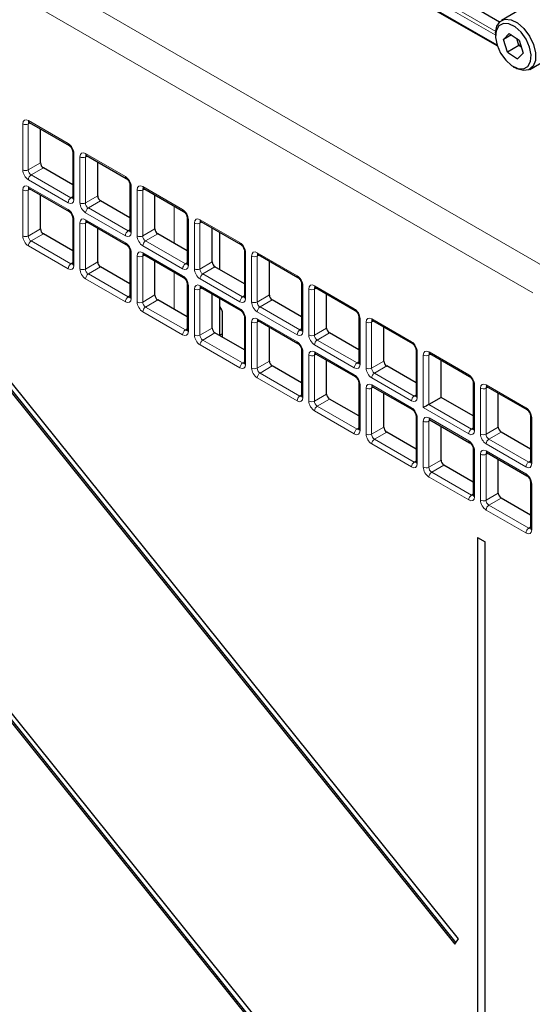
# Paper-space layout 'Blatt2' of a CAD drawing. Header units: millimetres. Extents: x 5 to 418, y 2 to 292.
# Tile 41 of 87: x 134 to 147, y 177 to 201. Entities that reach past the tile are written whole.
import ezdxf

# ---------------------------------------------------------------- set-up
doc = ezdxf.new("R2010")
doc.units = ezdxf.units.MM

psp = doc.layouts.new('Blatt2')

# ---------------------------------------------------------------- linework, layer by layer
at = {"color": 7, "linetype": 'Continuous', "lineweight": 18}
for p, q in [((113.112, 214.713), (147.308, 194.972)), ((146.961, 194.363), (112.765, 214.104)), ((140.516, 203.698), (146.074, 200.49)), ((146.025, 200.736), (144.991, 201.333)), ((146.041, 200.823), (145.031, 201.406)), ((134.493, 198.617), (135.476, 198.05)), ((134.352, 197.401), (134.352, 198.536)), ((134.539, 198.557), (134.49, 198.534)), ((134.49, 198.534), (134.49, 197.398)), ((135.617, 197.805), (135.617, 196.67)), ((135.766, 196.584), (135.766, 197.719)), ((135.954, 197.74), (135.904, 197.717)), ((135.904, 197.717), (135.904, 196.582)), ((135.907, 197.801), (136.89, 197.233)), ((134.49, 197.398), (134.791, 197.573)), ((134.862, 197.45), (134.56, 197.276)), ((135.476, 196.588), (134.493, 197.156)), ((134.56, 197.276), (135.543, 196.709)), ((134.352, 195.767), (134.352, 196.903)), ((134.539, 196.924), (134.49, 196.901)), ((134.49, 196.901), (134.49, 195.765)), ((134.493, 196.984), (135.476, 196.417)), ((137.032, 196.989), (137.032, 195.854)), ((137.18, 195.768), (137.18, 196.903)), ((137.368, 196.924), (137.318, 196.901)), ((137.318, 196.901), (137.318, 195.766)), ((137.322, 196.985), (138.305, 196.417)), ((135.543, 196.709), (135.588, 196.74)), ((135.904, 196.582), (136.205, 196.756)), ((136.276, 196.634), (135.974, 196.46)), ((135.974, 196.46), (136.957, 195.892)), ((138.091, 195.586), (138.091, 196.507)), ((135.617, 196.172), (135.617, 195.037)), ((136.89, 195.772), (135.907, 196.34)), ((135.907, 196.168), (136.89, 195.6)), ((138.446, 196.172), (138.446, 195.037)), ((138.736, 196.168), (139.719, 195.601)), ((134.49, 195.765), (134.791, 195.939)), ((135.766, 194.951), (135.766, 196.086)), ((135.954, 196.107), (135.904, 196.084)), ((135.904, 196.084), (135.904, 194.949)), ((136.957, 195.892), (137.002, 195.924)), ((137.318, 195.766), (137.62, 195.94)), ((138.595, 194.951), (138.595, 196.087)), ((138.782, 196.108), (138.732, 196.085)), ((138.732, 196.085), (138.732, 194.949)), ((134.862, 195.817), (134.56, 195.643)), ((137.69, 195.817), (137.389, 195.643)), ((135.476, 194.955), (134.493, 195.523)), ((134.56, 195.643), (135.543, 195.076)), ((138.305, 194.956), (137.322, 195.523)), ((137.389, 195.643), (138.372, 195.076)), ((137.032, 195.356), (137.032, 194.22)), ((137.18, 194.135), (137.18, 195.27)), ((137.368, 195.291), (137.318, 195.268)), ((137.318, 195.268), (137.318, 194.133)), ((137.322, 195.351), (138.305, 194.784)), ((139.86, 195.356), (139.86, 194.221)), ((140.009, 194.135), (140.009, 195.27)), ((140.196, 195.291), (140.146, 195.268)), ((140.146, 195.268), (140.146, 194.133)), ((140.15, 195.352), (141.133, 194.784)), ((135.543, 195.076), (135.588, 195.107)), ((135.904, 194.949), (136.205, 195.123)), ((136.276, 195.001), (135.974, 194.827)), ((138.372, 195.076), (138.417, 195.107)), ((138.732, 194.949), (139.034, 195.123)), ((139.104, 195.001), (138.803, 194.827)), ((136.89, 194.139), (135.907, 194.706)), ((135.974, 194.827), (136.957, 194.259)), ((138.091, 193.953), (138.091, 194.873)), ((139.719, 194.139), (138.736, 194.707)), ((138.803, 194.827), (139.786, 194.259)), ((138.446, 194.539), (138.446, 193.404)), ((138.782, 194.475), (138.732, 194.451)), ((138.736, 194.535), (139.719, 193.968)), ((141.274, 194.54), (141.274, 193.404)), ((141.611, 194.475), (141.561, 194.452)), ((141.564, 194.535), (142.547, 193.968)), ((136.957, 194.259), (137.002, 194.291)), ((137.318, 194.133), (137.62, 194.307)), ((138.595, 193.318), (138.595, 194.454)), ((138.732, 194.451), (138.732, 193.316)), ((139.786, 194.259), (139.831, 194.291)), ((140.146, 194.133), (140.448, 194.307)), ((141.423, 193.319), (141.423, 194.454)), ((141.561, 194.452), (141.561, 193.316)), ((137.69, 194.184), (137.389, 194.01)), ((137.389, 194.01), (138.372, 193.443)), ((140.519, 194.185), (140.217, 194.011)), ((140.217, 194.011), (141.2, 193.443)), ((138.305, 193.322), (137.322, 193.89)), ((141.133, 193.323), (140.15, 193.89)), ((138.732, 193.316), (139.034, 193.49)), ((139.86, 193.723), (139.86, 192.588)), ((140.009, 192.502), (140.009, 193.637)), ((140.196, 193.658), (140.146, 193.635)), ((140.146, 193.635), (140.146, 192.5)), ((140.15, 193.719), (141.133, 193.151)), ((141.561, 193.316), (141.862, 193.491)), ((142.689, 193.723), (142.689, 192.588)), ((142.837, 192.502), (142.837, 193.637)), ((143.025, 193.658), (142.975, 193.635)), ((142.975, 193.635), (142.975, 192.5)), ((142.978, 193.719), (143.962, 193.151)), ((138.372, 193.443), (138.417, 193.474)), ((139.104, 193.368), (138.803, 193.194)), ((141.2, 193.443), (141.245, 193.475)), ((141.933, 193.368), (141.631, 193.194)), ((139.719, 192.506), (138.736, 193.074)), ((138.803, 193.194), (139.786, 192.626)), ((142.547, 192.506), (141.564, 193.074)), ((141.631, 193.194), (142.614, 192.627)), ((141.274, 192.907), (141.274, 191.771)), ((141.423, 191.685), (141.423, 192.821)), ((141.611, 192.842), (141.561, 192.819)), ((141.561, 192.819), (141.561, 191.683)), ((141.564, 192.902), (142.547, 192.335)), ((144.103, 192.907), (144.103, 191.772)), ((144.251, 191.523), (144.251, 192.821)), ((144.439, 192.842), (144.389, 192.819)), ((144.389, 192.819), (144.389, 191.602)), ((144.393, 192.903), (145.376, 192.335)), ((139.786, 192.626), (139.831, 192.658)), ((140.146, 192.5), (140.448, 192.674)), ((140.519, 192.552), (140.217, 192.377)), ((142.614, 192.627), (142.659, 192.658)), ((142.975, 192.5), (143.276, 192.674)), ((143.347, 192.552), (143.045, 192.378)), ((140.217, 192.377), (141.2, 191.81)), ((143.045, 192.378), (144.029, 191.81)), ((141.133, 191.69), (140.15, 192.257)), ((142.689, 192.09), (142.689, 190.955)), ((143.025, 192.025), (142.975, 192.002)), ((143.962, 191.69), (142.978, 192.257)), ((142.978, 192.086), (143.962, 191.518)), ((145.517, 192.09), (145.517, 190.955)), ((145.853, 192.026), (145.803, 192.002)), ((145.807, 192.086), (146.79, 191.519)), ((141.2, 191.81), (141.245, 191.842)), ((141.561, 191.683), (141.862, 191.857)), ((142.837, 190.869), (142.837, 192.004)), ((142.975, 192.002), (142.975, 190.867)), ((144.029, 191.81), (144.073, 191.842)), ((145.666, 190.869), (145.666, 192.005)), ((145.803, 192.002), (145.803, 190.867)), ((141.933, 191.735), (141.631, 191.561)), ((141.631, 191.561), (142.614, 190.994)), ((144.389, 191.602), (145.443, 190.994)), ((142.547, 190.873), (141.564, 191.441)), ((145.376, 190.874), (144.251, 191.523)), ((144.103, 191.274), (144.103, 190.138)), ((144.251, 190.053), (144.251, 191.188)), ((144.439, 191.209), (144.389, 191.186)), ((144.389, 191.186), (144.389, 190.051)), ((144.393, 191.269), (145.376, 190.702)), ((146.931, 191.274), (146.931, 190.139)), ((142.614, 190.994), (142.659, 191.025)), ((142.975, 190.867), (143.276, 191.041)), ((143.347, 190.919), (143.045, 190.745)), ((145.443, 190.994), (145.488, 191.025)), ((145.803, 190.867), (146.105, 191.041)), ((146.175, 190.919), (145.874, 190.745)), ((143.962, 190.057), (142.978, 190.624)), ((143.045, 190.745), (144.029, 190.177)), ((146.79, 190.057), (145.807, 190.625)), ((145.874, 190.745), (146.857, 190.177)), ((145.517, 190.457), (145.517, 189.322)), ((145.666, 189.236), (145.666, 190.371)), ((145.853, 190.392), (145.803, 190.369)), ((145.803, 190.369), (145.803, 189.234)), ((145.807, 190.453), (146.79, 189.885)), ((144.029, 190.177), (144.073, 190.209)), ((144.389, 190.051), (144.691, 190.225)), ((144.761, 190.102), (144.46, 189.928)), ((146.857, 190.177), (146.902, 190.209)), ((144.46, 189.928), (145.443, 189.361)), ((145.376, 189.24), (144.393, 189.808)), ((146.931, 189.641), (146.931, 188.506)), ((145.443, 189.361), (145.488, 189.392)), ((145.803, 189.234), (146.105, 189.408)), ((146.175, 189.286), (145.874, 189.112)), ((145.874, 189.112), (146.857, 188.544)), ((146.79, 188.424), (145.807, 188.992)), ((146.857, 188.544), (146.902, 188.576))]:
    psp.add_line(p, q, dxfattribs=at)
at = {"color": 7, "linetype": 'Continuous', "lineweight": 25}
for p, q in [((145.125, 170.224), (117.591, 204.476)), ((117.499, 204.345), (145.033, 170.093)), ((117.535, 204.365), (145.057, 170.128)), ((140.401, 203.745), (146.082, 200.465)), ((145.274, 201.56), (146.138, 201.061)), ((146.665, 201.373), (146.184, 201.095)), ((146.039, 200.775), (146.039, 200.71)), ((146.376, 200.773), (146.234, 200.625)), ((146.428, 200.737), (146.234, 200.625)), ((146.335, 200.309), (146.234, 200.625)), ((146.376, 200.773), (146.62, 200.604)), ((146.617, 200.472), (146.563, 200.644)), ((146.62, 200.604), (146.721, 200.288)), ((146.617, 200.472), (146.335, 200.309)), ((146.335, 200.309), (146.578, 200.141)), ((146.617, 200.472), (146.653, 200.501)), ((146.675, 200.433), (146.617, 200.472)), ((146.578, 200.141), (146.721, 200.288)), ((146.884, 199.883), (147.365, 200.161)), ((146.477, 199.95), (146.534, 199.918)), ((134.514, 198.572), (135.497, 198.004)), ((134.791, 197.573), (134.791, 198.412)), ((135.588, 197.846), (135.588, 196.711)), ((135.928, 197.755), (136.911, 197.188)), ((145.125, 178.389), (129.839, 197.405)), ((135.588, 197.031), (134.862, 197.45)), ((136.205, 196.756), (136.205, 197.595)), ((129.747, 197.275), (145.033, 178.259)), ((129.782, 197.295), (145.057, 178.293)), ((134.514, 196.939), (135.497, 196.371)), ((137.002, 197.03), (137.002, 195.894)), ((137.342, 196.939), (138.325, 196.371)), ((134.791, 195.939), (134.791, 196.778)), ((137.62, 195.94), (137.62, 196.779)), ((137.002, 196.214), (136.276, 196.634)), ((135.588, 196.213), (135.588, 195.078)), ((138.417, 196.213), (138.417, 195.078)), ((135.928, 196.122), (136.911, 195.555)), ((136.205, 195.123), (136.205, 195.962)), ((138.756, 196.122), (139.74, 195.555)), ((139.034, 195.123), (139.034, 195.962)), ((135.588, 195.398), (134.862, 195.817)), ((138.417, 195.398), (137.69, 195.817)), ((139.222, 194.933), (139.222, 195.853)), ((137.002, 195.397), (137.002, 194.261)), ((137.342, 195.306), (138.325, 194.738)), ((139.831, 195.397), (139.831, 194.262)), ((140.171, 195.306), (141.154, 194.738)), ((137.002, 194.581), (136.276, 195.001)), ((137.62, 194.307), (137.62, 195.146)), ((139.831, 194.582), (139.104, 195.001)), ((140.448, 194.307), (140.448, 195.146)), ((138.417, 194.58), (138.417, 193.445)), ((138.756, 194.489), (139.74, 193.922)), ((141.245, 194.58), (141.245, 193.445)), ((141.585, 194.49), (142.568, 193.922)), ((139.034, 193.49), (139.034, 194.329)), ((139.222, 193.3), (139.222, 194.22)), ((141.862, 193.491), (141.862, 194.33)), ((138.417, 193.765), (137.69, 194.184)), ((141.245, 193.765), (140.519, 194.185)), ((139.293, 193.259), (139.293, 193.84)), ((139.831, 193.764), (139.831, 192.628)), ((142.659, 193.764), (142.659, 192.629)), ((140.171, 193.673), (141.154, 193.105)), ((140.448, 192.674), (140.448, 193.513)), ((142.999, 193.673), (143.982, 193.106)), ((143.276, 192.674), (143.276, 193.513)), ((139.831, 192.949), (139.104, 193.368)), ((139.293, 193.35), (139.222, 193.31)), ((142.659, 192.949), (141.933, 193.368)), ((141.245, 192.947), (141.245, 191.812)), ((141.585, 192.856), (142.568, 192.289)), ((144.073, 192.948), (144.073, 191.812)), ((144.413, 192.857), (145.396, 192.289)), ((141.245, 192.132), (140.519, 192.552)), ((141.862, 191.857), (141.862, 192.696)), ((144.073, 192.132), (143.347, 192.552)), ((144.691, 191.776), (144.691, 192.697)), ((142.659, 192.131), (142.659, 190.996)), ((142.999, 192.04), (143.982, 191.473)), ((145.488, 192.131), (145.488, 190.996)), ((145.828, 192.04), (146.811, 191.473)), ((143.276, 191.041), (143.276, 191.88)), ((146.105, 191.041), (146.105, 191.88)), ((142.659, 191.316), (141.933, 191.735)), ((144.691, 191.776), (144.389, 191.602)), ((145.488, 191.316), (144.691, 191.776)), ((144.073, 191.315), (144.073, 190.179)), ((146.902, 191.315), (146.902, 190.18)), ((144.413, 191.224), (145.396, 190.656)), ((144.691, 190.225), (144.691, 191.064)), ((144.073, 190.499), (143.347, 190.919)), ((146.902, 190.5), (146.175, 190.919)), ((145.488, 190.498), (145.488, 189.363)), ((145.828, 190.407), (146.811, 189.84)), ((145.488, 189.683), (144.761, 190.102)), ((146.105, 189.408), (146.105, 190.247)), ((146.902, 189.682), (146.902, 188.546)), ((146.902, 188.867), (146.175, 189.286)), ((145.592, 188.311), (145.779, 188.203)), ((145.592, 188.311), (145.592, 164.664)), ((145.779, 164.556), (145.779, 188.203)), ((145.033, 178.259), (145.125, 178.389))]:
    psp.add_line(p, q, dxfattribs=at)
at = {"color": 7, "linetype": 'Continuous', "lineweight": 25, "flags": 128}
for points in [[(146.039, 200.775), (146.039, 200.784), (146.068, 200.952), (146.148, 201.07), (146.27, 201.125), (146.42, 201.111), (146.582, 201.03)], [(146.582, 201.03), (146.74, 200.89), (146.875, 200.707), (146.973, 200.5), (147.023, 200.292), (147.021, 200.105), (146.965, 199.96), (146.863, 199.873), (146.726, 199.852), (146.567, 199.9), (146.534, 199.918)], [(146.52, 200.936), (146.369, 201.01), (146.23, 201.017), (146.121, 200.957), (146.055, 200.837), (146.04, 200.67), (146.078, 200.478), (146.164, 200.283), (146.288, 200.11), (146.434, 199.978), (146.586, 199.903), (146.725, 199.896), (146.834, 199.956), (146.9, 200.076), (146.914, 200.243), (146.877, 200.435), (146.791, 200.63), (146.667, 200.804), (146.52, 200.936)]]:
    psp.add_lwpolyline(points, dxfattribs=at)
at = {"color": 7, "linetype": 'Continuous', "lineweight": 18}
for centre, radius, start, end in [((134.541, 198.611), 0.0482, 172.9554, 235.7325), ((134.423, 198.673), 0.155, 242.7384, 295.5295), ((135.524, 198.044), 0.0483, 172.9665, 235.6198), ((135.638, 197.851), 0.0498, 186.2479, 246.0218), ((135.837, 197.857), 0.155, 242.7384, 295.5295), ((135.955, 197.795), 0.0482, 172.9554, 235.7325), ((134.423, 197.538), 0.155, 242.7384, 295.5295), ((134.648, 197.149), 0.155, 124.4666, 177.2658), ((136.938, 197.228), 0.0483, 172.9665, 235.6198), ((134.423, 197.04), 0.155, 242.7384, 295.5295), ((134.541, 196.978), 0.0482, 172.9554, 235.7325), ((137.052, 197.034), 0.0498, 186.2479, 246.0218), ((137.251, 197.041), 0.155, 242.7384, 295.5295), ((137.369, 196.979), 0.0482, 172.9554, 235.7325), ((135.631, 196.581), 0.155, 124.4666, 177.2658), ((135.638, 196.715), 0.0496, 185.2037, 246.1164), ((135.524, 196.411), 0.0483, 172.9665, 235.6198), ((135.837, 196.722), 0.155, 242.7384, 295.5295), ((136.062, 196.332), 0.155, 124.4666, 177.2658), ((138.353, 196.411), 0.0483, 172.9665, 235.6198), ((135.638, 196.218), 0.0498, 186.2479, 246.0218), ((135.955, 196.162), 0.0482, 172.9554, 235.7325), ((138.466, 196.218), 0.0498, 186.2479, 246.0218), ((138.784, 196.162), 0.0482, 172.9554, 235.7325), ((135.837, 196.224), 0.155, 242.7384, 295.5295), ((138.665, 196.224), 0.155, 242.7384, 295.5295), ((134.423, 195.905), 0.155, 242.7384, 295.5295), ((137.045, 195.765), 0.155, 124.4666, 177.2658), ((137.052, 195.899), 0.0496, 185.2037, 246.1164), ((137.251, 195.905), 0.155, 242.7384, 295.5295), ((134.648, 195.515), 0.155, 124.4666, 177.2658), ((136.938, 195.594), 0.0483, 172.9665, 235.6198), ((137.476, 195.516), 0.155, 124.4666, 177.2658), ((139.767, 195.595), 0.0483, 172.9665, 235.6198), ((137.052, 195.401), 0.0498, 186.2479, 246.0218), ((137.251, 195.408), 0.155, 242.7384, 295.5295), ((137.369, 195.346), 0.0482, 172.9554, 235.7325), ((139.88, 195.402), 0.0498, 186.2479, 246.0218), ((140.08, 195.408), 0.155, 242.7384, 295.5295), ((140.198, 195.346), 0.0482, 172.9554, 235.7325), ((135.631, 194.948), 0.155, 124.4666, 177.2658), ((135.638, 195.082), 0.0496, 185.2037, 246.1164), ((135.837, 195.089), 0.155, 242.7384, 295.5295), ((138.459, 194.948), 0.155, 124.4666, 177.2658), ((138.466, 195.082), 0.0496, 185.2037, 246.1164), ((138.665, 195.089), 0.155, 242.7384, 295.5295), ((136.062, 194.699), 0.155, 124.4666, 177.2658), ((138.353, 194.778), 0.0483, 172.9665, 235.6198), ((138.89, 194.699), 0.155, 124.4666, 177.2658), ((141.181, 194.778), 0.0483, 172.9665, 235.6198), ((138.466, 194.585), 0.0498, 186.2479, 246.0218), ((138.784, 194.529), 0.0482, 172.9554, 235.7325), ((141.295, 194.585), 0.0498, 186.2479, 246.0218), ((141.612, 194.529), 0.0482, 172.9554, 235.7325), ((137.045, 194.132), 0.155, 124.4666, 177.2658), ((137.052, 194.266), 0.0496, 185.2037, 246.1164), ((138.665, 194.591), 0.155, 242.7384, 295.5295), ((139.874, 194.132), 0.155, 124.4666, 177.2658), ((139.88, 194.266), 0.0496, 185.2037, 246.1164), ((141.494, 194.591), 0.155, 242.7384, 295.5295), ((137.251, 194.272), 0.155, 242.7384, 295.5295), ((137.476, 193.883), 0.155, 124.4666, 177.2658), ((140.08, 194.273), 0.155, 242.7384, 295.5295), ((140.305, 193.883), 0.155, 124.4666, 177.2658), ((139.767, 193.962), 0.0483, 172.9665, 235.6198), ((139.88, 193.768), 0.0498, 186.2479, 246.0218), ((142.595, 193.962), 0.0483, 172.9665, 235.6198), ((142.709, 193.769), 0.0498, 186.2479, 246.0218), ((140.08, 193.775), 0.155, 242.7384, 295.5295), ((140.198, 193.713), 0.0482, 172.9554, 235.7325), ((142.908, 193.775), 0.155, 242.7384, 295.5295), ((143.026, 193.713), 0.0482, 172.9554, 235.7325), ((138.459, 193.315), 0.155, 124.4666, 177.2658), ((138.466, 193.449), 0.0496, 185.2037, 246.1164), ((138.665, 193.456), 0.155, 242.7384, 295.5295), ((141.288, 193.315), 0.155, 124.4666, 177.2658), ((141.294, 193.45), 0.0496, 185.2037, 246.1164), ((141.494, 193.456), 0.155, 242.7384, 295.5295), ((138.89, 193.066), 0.155, 124.4666, 177.2658), ((141.181, 193.145), 0.0483, 172.9665, 235.6198), ((141.719, 193.067), 0.155, 124.4666, 177.2658), ((144.009, 193.145), 0.0483, 172.9665, 235.6198), ((141.295, 192.952), 0.0498, 186.2479, 246.0218), ((141.494, 192.958), 0.155, 242.7384, 295.5295), ((141.612, 192.896), 0.0482, 172.9554, 235.7325), ((144.123, 192.952), 0.0498, 186.2479, 246.0218), ((144.322, 192.959), 0.155, 242.7384, 295.5295), ((144.442, 192.897), 0.0496, 173.888, 234.7998), ((139.874, 192.499), 0.155, 124.4666, 177.2658), ((139.88, 192.633), 0.0496, 185.2037, 246.1164), ((142.702, 192.499), 0.155, 124.4666, 177.2658), ((142.709, 192.633), 0.0496, 185.2037, 246.1164), ((140.08, 192.639), 0.155, 242.7384, 295.5295), ((140.305, 192.25), 0.155, 124.4666, 177.2658), ((142.595, 192.329), 0.0483, 172.9665, 235.6198), ((142.908, 192.64), 0.155, 242.7384, 295.5295), ((143.133, 192.25), 0.155, 124.4666, 177.2658), ((145.424, 192.329), 0.0483, 172.9665, 235.6198), ((142.709, 192.136), 0.0498, 186.2479, 246.0218), ((143.026, 192.08), 0.0482, 172.9554, 235.7325), ((145.536, 192.135), 0.0483, 184.5092, 247.0257), ((145.855, 192.08), 0.0482, 172.9554, 235.7325), ((141.288, 191.682), 0.155, 124.4666, 177.2658), ((141.294, 191.817), 0.0496, 185.2037, 246.1164), ((142.908, 192.142), 0.155, 242.7384, 295.5295), ((144.116, 191.683), 0.155, 124.4666, 177.2658), ((144.123, 191.817), 0.0496, 185.2037, 246.1164), ((145.737, 192.142), 0.155, 242.7384, 295.5295), ((141.494, 191.823), 0.155, 242.7384, 295.5295), ((141.719, 191.433), 0.155, 124.4666, 177.2658), ((144.009, 191.512), 0.0483, 172.9665, 235.6198), ((144.123, 191.319), 0.0498, 186.2479, 246.0218), ((146.838, 191.513), 0.0483, 172.9665, 235.6198), ((146.95, 191.318), 0.0483, 184.5092, 247.0257), ((144.322, 191.325), 0.155, 242.7384, 295.5295), ((144.441, 191.264), 0.0482, 172.9554, 235.7325), ((142.702, 190.866), 0.155, 124.4666, 177.2658), ((142.709, 191), 0.0496, 185.2037, 246.1164), ((142.908, 191.007), 0.155, 242.7384, 295.5295), ((145.53, 190.866), 0.155, 124.4666, 177.2658), ((145.536, 191), 0.0482, 184.2707, 247.0494), ((145.737, 191.007), 0.155, 242.7384, 295.5295), ((143.133, 190.617), 0.155, 124.4666, 177.2658), ((145.424, 190.696), 0.0483, 172.9665, 235.6198), ((145.961, 190.617), 0.155, 124.4666, 177.2658), ((145.536, 190.502), 0.0483, 184.5092, 247.0257), ((145.737, 190.509), 0.155, 242.7384, 295.5295), ((145.855, 190.447), 0.0482, 172.9554, 235.7325), ((144.116, 190.049), 0.155, 124.4666, 177.2658), ((144.123, 190.184), 0.0496, 185.2037, 246.1164), ((146.945, 190.05), 0.155, 124.4666, 177.2658), ((146.95, 190.183), 0.0482, 184.2707, 247.0494), ((144.322, 190.19), 0.155, 242.7384, 295.5295), ((144.547, 189.801), 0.155, 124.4666, 177.2658), ((146.838, 189.88), 0.0483, 172.9665, 235.6198), ((146.95, 189.685), 0.0483, 184.5092, 247.0257), ((145.53, 189.233), 0.155, 124.4666, 177.2658), ((145.536, 189.366), 0.0482, 184.2707, 247.0494), ((145.737, 189.374), 0.155, 242.7384, 295.5295), ((145.961, 188.984), 0.155, 124.4666, 177.2658), ((146.945, 188.417), 0.155, 124.4666, 177.2658), ((146.95, 188.55), 0.0482, 184.2707, 247.0494)]:
    psp.add_arc(centre, radius, start, end, dxfattribs=at)
at = {"color": 7, "linetype": 'Continuous', "lineweight": 25}
psp.add_arc((138.983, 193.825), 0.311, 2.8599, 39.5515, dxfattribs=at)
at = {"color": 7, "linetype": 'Continuous', "lineweight": 18}
for centre, major_axis, ratio, start_param, end_param in [((134.494, 198.454), (-0.1, 0.174), 0.575802, 5.499237, 7.067295), ((134.564, 198.494), (-0.0581, 0.0827), 0.569649, 6.163641, 7.016731), ((135.476, 197.887), (-0.1, 0.173), 0.578965, 3.928442, 5.496499), ((135.908, 197.637), (-0.1, 0.174), 0.575802, 5.499237, 7.067295), ((135.978, 197.678), (-0.0581, 0.0827), 0.569649, 6.163641, 7.016731), ((134.494, 197.319), (-0.1, 0.173), 0.578965, 0.786849, 2.354907), ((134.564, 197.36), (-0.05, 0.0866), 0.642476, 0.786856, 2.354913), ((136.89, 197.07), (-0.1, 0.173), 0.578965, 3.928442, 5.496499), ((134.494, 196.821), (-0.1, 0.174), 0.575802, 5.499237, 7.067295), ((134.564, 196.861), (-0.0581, 0.0827), 0.569649, 6.163641, 7.016731), ((137.322, 196.821), (-0.1, 0.174), 0.575802, 5.499237, 7.067295), ((137.393, 196.862), (-0.0581, 0.0827), 0.569649, 6.163641, 7.016731), ((135.476, 196.752), (-0.1, 0.174), 0.575802, 2.357645, 3.925702), ((135.547, 196.793), (-0.0426, 0.0917), 0.56964, 2.408205, 3.2431), ((135.476, 196.253), (-0.1, 0.173), 0.578965, 3.928442, 5.496499), ((135.908, 196.503), (-0.1, 0.173), 0.578965, 0.786849, 2.354907), ((135.978, 196.544), (-0.05, 0.0866), 0.642476, 0.786856, 2.354913), ((138.304, 196.254), (-0.1, 0.173), 0.578965, 3.928442, 5.496499), ((135.908, 196.004), (-0.1, 0.174), 0.575802, 5.499237, 7.067295), ((138.736, 196.004), (-0.1, 0.174), 0.575802, 5.499237, 7.067295), ((135.978, 196.045), (-0.0581, 0.0827), 0.569649, 6.163641, 7.016731), ((138.807, 196.045), (-0.0581, 0.0827), 0.569649, 6.163641, 7.016731), ((134.494, 195.686), (-0.1, 0.173), 0.578965, 0.786849, 2.354907), ((134.564, 195.727), (-0.05, 0.0866), 0.642476, 0.786856, 2.354913), ((136.89, 195.936), (-0.1, 0.174), 0.575802, 2.357645, 3.925702), ((136.961, 195.977), (-0.0426, 0.0917), 0.56964, 2.408205, 3.2431), ((137.322, 195.686), (-0.1, 0.173), 0.578965, 0.786849, 2.354907), ((137.393, 195.727), (-0.05, 0.0866), 0.642476, 0.786856, 2.354913), ((136.89, 195.437), (-0.1, 0.173), 0.578965, 3.928442, 5.496499), ((139.719, 195.437), (-0.1, 0.173), 0.578965, 3.928442, 5.496499), ((137.322, 195.188), (-0.1, 0.174), 0.575802, 5.499237, 7.067295), ((137.393, 195.229), (-0.0581, 0.0827), 0.569649, 6.163641, 7.016731), ((140.15, 195.188), (-0.1, 0.174), 0.575802, 5.499237, 7.067295), ((140.221, 195.229), (-0.0581, 0.0827), 0.569649, 6.163641, 7.016731), ((135.476, 195.119), (-0.1, 0.174), 0.575802, 2.357645, 3.925702), ((135.547, 195.16), (-0.0426, 0.0917), 0.56964, 2.408205, 3.2431), ((135.908, 194.87), (-0.1, 0.173), 0.578965, 0.786849, 2.354907), ((135.978, 194.911), (-0.05, 0.0866), 0.642476, 0.786856, 2.354913), ((138.304, 195.119), (-0.1, 0.174), 0.575802, 2.357645, 3.925702), ((138.375, 195.16), (-0.0426, 0.0917), 0.56964, 2.408205, 3.2431), ((138.736, 194.87), (-0.1, 0.173), 0.578965, 0.786849, 2.354907), ((138.807, 194.911), (-0.05, 0.0866), 0.642476, 0.786856, 2.354913), ((138.304, 194.621), (-0.1, 0.173), 0.578965, 3.928442, 5.496499), ((141.133, 194.621), (-0.1, 0.173), 0.578965, 3.928442, 5.496499), ((138.736, 194.371), (-0.1, 0.174), 0.575802, 5.499237, 7.067295), ((138.807, 194.412), (-0.0581, 0.0827), 0.569649, 6.163641, 7.016731), ((141.565, 194.372), (-0.1, 0.174), 0.575802, 5.499237, 7.067295), ((141.635, 194.412), (-0.0581, 0.0827), 0.569649, 6.163641, 7.016731), ((136.89, 194.303), (-0.1, 0.174), 0.575802, 2.357645, 3.925702), ((136.961, 194.343), (-0.0426, 0.0917), 0.56964, 2.408205, 3.2431), ((139.719, 194.303), (-0.1, 0.174), 0.575802, 2.357645, 3.925702), ((139.789, 194.344), (-0.0426, 0.0917), 0.56964, 2.408205, 3.2431), ((137.322, 194.053), (-0.1, 0.173), 0.578965, 0.786849, 2.354907), ((137.393, 194.094), (-0.05, 0.0866), 0.642476, 0.786856, 2.354913), ((140.15, 194.054), (-0.1, 0.173), 0.578965, 0.786849, 2.354907), ((140.221, 194.094), (-0.05, 0.0866), 0.642476, 0.786856, 2.354913), ((139.719, 193.804), (-0.1, 0.173), 0.578965, 3.928442, 5.496499), ((140.15, 193.555), (-0.1, 0.174), 0.575802, 5.499237, 7.067295), ((142.547, 193.804), (-0.1, 0.173), 0.578965, 3.928442, 5.496499), ((142.979, 193.555), (-0.1, 0.174), 0.575802, 5.499237, 7.067295), ((140.221, 193.596), (-0.0581, 0.0827), 0.569649, 6.163641, 7.016731), ((143.05, 193.596), (-0.0581, 0.0827), 0.569649, 6.163641, 7.016731), ((138.304, 193.486), (-0.1, 0.174), 0.575802, 2.357645, 3.925702), ((138.375, 193.527), (-0.0426, 0.0917), 0.56964, 2.408205, 3.2431), ((138.736, 193.237), (-0.1, 0.173), 0.578965, 0.786849, 2.354907), ((138.807, 193.278), (-0.05, 0.0866), 0.642476, 0.786856, 2.354913), ((141.133, 193.487), (-0.1, 0.174), 0.575802, 2.357645, 3.925702), ((141.203, 193.527), (-0.0426, 0.0917), 0.56964, 2.408205, 3.2431), ((141.565, 193.237), (-0.1, 0.173), 0.578965, 0.786849, 2.354907), ((141.635, 193.278), (-0.05, 0.0866), 0.642476, 0.786856, 2.354913), ((141.133, 192.988), (-0.1, 0.173), 0.578965, 3.928442, 5.496499), ((143.961, 192.988), (-0.1, 0.173), 0.578965, 3.928442, 5.496499), ((141.565, 192.738), (-0.1, 0.174), 0.575802, 5.499237, 7.067295), ((141.635, 192.779), (-0.0581, 0.0827), 0.569649, 6.163641, 7.016731), ((144.393, 192.739), (-0.1, 0.174), 0.575802, 5.499237, 7.067295), ((144.464, 192.78), (-0.0581, 0.0827), 0.569649, 6.163641, 7.016731), ((139.719, 192.67), (-0.1, 0.174), 0.575802, 2.357645, 3.925702), ((139.789, 192.711), (-0.0426, 0.0917), 0.56964, 2.408205, 3.2431), ((142.547, 192.67), (-0.1, 0.174), 0.575802, 2.357645, 3.925702), ((142.618, 192.711), (-0.0426, 0.0917), 0.56964, 2.408205, 3.2431), ((140.15, 192.421), (-0.1, 0.173), 0.578965, 0.786849, 2.354907), ((140.221, 192.461), (-0.05, 0.0866), 0.642476, 0.786856, 2.354913), ((142.547, 192.171), (-0.1, 0.173), 0.578965, 3.928442, 5.496499), ((142.979, 192.421), (-0.1, 0.173), 0.578965, 0.786849, 2.354907), ((143.05, 192.462), (-0.05, 0.0866), 0.642476, 0.786856, 2.354913), ((145.375, 192.172), (-0.1, 0.173), 0.578965, 3.928442, 5.496499), ((142.979, 191.922), (-0.1, 0.174), 0.575802, 5.499237, 7.067295), ((143.05, 191.963), (-0.0581, 0.0827), 0.569649, 6.163641, 7.016731), ((145.807, 191.922), (-0.1, 0.174), 0.575802, 5.499237, 7.067295), ((145.878, 191.963), (-0.0581, 0.0827), 0.569649, 6.163641, 7.016731), ((141.203, 191.894), (-0.0426, 0.0917), 0.56964, 2.408205, 3.2431), ((144.032, 191.895), (-0.0426, 0.0917), 0.56964, 2.408205, 3.2431), ((141.133, 191.853), (-0.1, 0.174), 0.575802, 2.357645, 3.925702), ((141.565, 191.604), (-0.1, 0.173), 0.578965, 0.786849, 2.354907), ((141.635, 191.645), (-0.05, 0.0866), 0.642476, 0.786856, 2.354913), ((143.961, 191.854), (-0.1, 0.174), 0.575802, 2.357645, 3.925702), ((143.961, 191.355), (-0.1, 0.173), 0.578965, 3.928442, 5.496499), ((144.393, 191.106), (-0.1, 0.174), 0.575802, 5.499237, 7.067295), ((146.79, 191.355), (-0.1, 0.173), 0.578965, 3.928442, 5.496499), ((144.464, 191.147), (-0.0581, 0.0827), 0.569649, 6.163641, 7.016731), ((142.547, 191.037), (-0.1, 0.174), 0.575802, 2.357645, 3.925702), ((142.618, 191.078), (-0.0426, 0.0917), 0.56964, 2.408205, 3.2431), ((142.979, 190.788), (-0.1, 0.173), 0.578965, 0.786849, 2.354907), ((143.05, 190.829), (-0.05, 0.0866), 0.642476, 0.786856, 2.354913), ((145.375, 191.037), (-0.1, 0.174), 0.575802, 2.357645, 3.925702), ((145.446, 191.078), (-0.0426, 0.0917), 0.56964, 2.408205, 3.2431), ((145.807, 190.788), (-0.1, 0.173), 0.578965, 0.786849, 2.354907), ((145.878, 190.829), (-0.05, 0.0866), 0.642476, 0.786856, 2.354913), ((145.375, 190.539), (-0.1, 0.173), 0.578965, 3.928442, 5.496499), ((145.807, 190.289), (-0.1, 0.174), 0.575802, 5.499237, 7.067295), ((145.878, 190.33), (-0.0581, 0.0827), 0.569649, 6.163641, 7.016731), ((143.961, 190.221), (-0.1, 0.174), 0.575802, 2.357645, 3.925702), ((144.032, 190.261), (-0.0426, 0.0917), 0.56964, 2.408205, 3.2431), ((146.79, 190.221), (-0.1, 0.174), 0.575802, 2.357645, 3.925702), ((146.86, 190.262), (-0.0426, 0.0917), 0.56964, 2.408205, 3.2431), ((144.393, 189.971), (-0.1, 0.173), 0.578965, 0.786849, 2.354907), ((144.464, 190.012), (-0.05, 0.0866), 0.642476, 0.786856, 2.354913), ((146.79, 189.722), (-0.1, 0.173), 0.578965, 3.928442, 5.496499), ((145.446, 189.445), (-0.0426, 0.0917), 0.56964, 2.408205, 3.2431), ((145.375, 189.404), (-0.1, 0.174), 0.575802, 2.357645, 3.925702), ((145.807, 189.155), (-0.1, 0.173), 0.578965, 0.786849, 2.354907), ((145.878, 189.196), (-0.05, 0.0866), 0.642476, 0.786856, 2.354913), ((146.79, 188.588), (-0.1, 0.174), 0.575802, 2.357645, 3.925702), ((146.86, 188.629), (-0.0426, 0.0917), 0.56964, 2.408205, 3.2431)]:
    psp.add_ellipse(centre, major_axis=major_axis, ratio=ratio, start_param=start_param, end_param=end_param, dxfattribs=at)
at = {"color": 7, "linetype": 'Continuous', "lineweight": 25}
for centre, major_axis, ratio, start_param, end_param in [((134.862, 197.532), (-0.05, 0.0866), 0.578965, 0.786849, 2.354907), ((136.276, 196.716), (-0.05, 0.0866), 0.578965, 0.786849, 2.354907), ((134.862, 195.899), (-0.05, 0.0866), 0.578965, 0.786849, 2.354907), ((137.69, 195.899), (-0.05, 0.0866), 0.578965, 0.786849, 2.354907), ((136.276, 195.082), (-0.05, 0.0866), 0.578965, 0.786849, 2.354907), ((139.105, 195.083), (-0.05, 0.0866), 0.578965, 0.786849, 2.354907), ((137.69, 194.266), (-0.05, 0.0866), 0.578965, 0.786849, 2.354907), ((140.519, 194.266), (-0.05, 0.0866), 0.578965, 0.786849, 2.354907), ((139.105, 193.45), (-0.05, 0.0866), 0.578965, 0.786849, 2.354907), ((141.933, 193.45), (-0.05, 0.0866), 0.578965, 0.786849, 2.354907), ((140.519, 192.633), (-0.05, 0.0866), 0.578965, 0.786849, 2.354907), ((143.347, 192.633), (-0.05, 0.0866), 0.578965, 0.786849, 2.354907), ((141.933, 191.817), (-0.05, 0.0866), 0.578965, 0.786849, 2.354907), ((144.322, 191.563), (0.1, 0.0577), 0.00007, 0.837717, 2.356154), ((143.347, 191), (-0.05, 0.0866), 0.578965, 0.786849, 2.354907), ((146.176, 191.001), (-0.05, 0.0866), 0.578965, 0.786849, 2.354907), ((144.761, 190.184), (-0.05, 0.0866), 0.578965, 0.786849, 2.354907), ((146.176, 189.368), (-0.05, 0.0866), 0.578965, 0.786849, 2.354907)]:
    psp.add_ellipse(centre, major_axis=major_axis, ratio=ratio, start_param=start_param, end_param=end_param, dxfattribs=at)
for points, knots in [([(134.501, 198.577), (134.501, 198.577), (134.502, 198.578), (134.51, 198.574), (134.514, 198.572)], [0, 0, 0, 0, 0.511658, 1, 1, 1, 1]), ([(135.497, 198.004), (135.503, 198), (135.516, 197.992), (135.539, 197.968), (135.561, 197.936), (135.579, 197.899), (135.587, 197.867), (135.588, 197.852), (135.588, 197.846)], [0, 0, 0, 0, 0.155419, 0.319081, 0.497627, 0.684711, 0.870071, 1, 1, 1, 1]), ([(135.915, 197.761), (135.915, 197.761), (135.916, 197.761), (135.924, 197.757), (135.928, 197.755)], [0, 0, 0, 0, 0.511658, 1, 1, 1, 1]), ([(136.911, 197.188), (136.917, 197.184), (136.93, 197.175), (136.953, 197.151), (136.975, 197.119), (136.993, 197.083), (137.001, 197.05), (137.002, 197.036), (137.002, 197.03)], [0, 0, 0, 0, 0.155419, 0.319081, 0.497627, 0.684711, 0.870071, 1, 1, 1, 1]), ([(134.501, 196.944), (134.501, 196.944), (134.502, 196.944), (134.51, 196.94), (134.514, 196.939)], [0, 0, 0, 0, 0.511658, 1, 1, 1, 1]), ([(137.329, 196.944), (137.33, 196.945), (137.33, 196.945), (137.338, 196.941), (137.342, 196.939)], [0, 0, 0, 0, 0.511658, 1, 1, 1, 1]), ([(135.588, 196.711), (135.588, 196.705), (135.587, 196.696), (135.587, 196.697), (135.587, 196.697)], [0, 0, 0, 0, 0.588163, 1, 1, 1, 1]), ([(135.497, 196.371), (135.503, 196.367), (135.516, 196.359), (135.539, 196.335), (135.561, 196.303), (135.579, 196.266), (135.587, 196.233), (135.588, 196.219), (135.588, 196.213)], [0, 0, 0, 0, 0.155419, 0.319081, 0.497627, 0.684711, 0.870071, 1, 1, 1, 1]), ([(138.325, 196.371), (138.332, 196.367), (138.344, 196.359), (138.368, 196.335), (138.39, 196.303), (138.407, 196.266), (138.416, 196.234), (138.416, 196.219), (138.417, 196.213)], [0, 0, 0, 0, 0.155419, 0.319081, 0.497627, 0.684711, 0.870071, 1, 1, 1, 1]), ([(135.915, 196.128), (135.915, 196.128), (135.916, 196.128), (135.924, 196.124), (135.928, 196.122)], [0, 0, 0, 0, 0.511658, 1, 1, 1, 1]), ([(138.744, 196.128), (138.744, 196.128), (138.744, 196.128), (138.752, 196.124), (138.756, 196.122)], [0, 0, 0, 0, 0.511658, 1, 1, 1, 1]), ([(137.002, 195.894), (137.002, 195.889), (137.001, 195.88), (137.001, 195.88), (137.001, 195.881)], [0, 0, 0, 0, 0.588163, 1, 1, 1, 1]), ([(136.911, 195.555), (136.917, 195.551), (136.93, 195.542), (136.953, 195.518), (136.975, 195.486), (136.993, 195.45), (137.001, 195.417), (137.002, 195.403), (137.002, 195.397)], [0, 0, 0, 0, 0.155419, 0.319081, 0.497627, 0.684711, 0.870071, 1, 1, 1, 1]), ([(139.74, 195.555), (139.746, 195.551), (139.758, 195.543), (139.782, 195.518), (139.804, 195.487), (139.821, 195.45), (139.83, 195.417), (139.831, 195.403), (139.831, 195.397)], [0, 0, 0, 0, 0.155419, 0.319081, 0.497627, 0.684711, 0.870071, 1, 1, 1, 1]), ([(137.329, 195.311), (137.33, 195.311), (137.33, 195.312), (137.338, 195.308), (137.342, 195.306)], [0, 0, 0, 0, 0.511658, 1, 1, 1, 1]), ([(140.158, 195.312), (140.158, 195.312), (140.158, 195.312), (140.167, 195.308), (140.171, 195.306)], [0, 0, 0, 0, 0.511658, 1, 1, 1, 1]), ([(135.588, 195.078), (135.588, 195.072), (135.587, 195.063), (135.587, 195.064), (135.587, 195.064)], [0, 0, 0, 0, 0.588163, 1, 1, 1, 1]), ([(138.417, 195.078), (138.416, 195.073), (138.415, 195.064), (138.415, 195.064), (138.415, 195.064)], [0, 0, 0, 0, 0.588163, 1, 1, 1, 1]), ([(138.325, 194.738), (138.332, 194.734), (138.344, 194.726), (138.368, 194.702), (138.39, 194.67), (138.407, 194.633), (138.416, 194.601), (138.416, 194.586), (138.417, 194.58)], [0, 0, 0, 0, 0.155419, 0.319081, 0.497627, 0.684711, 0.870071, 1, 1, 1, 1]), ([(141.154, 194.738), (141.16, 194.734), (141.173, 194.726), (141.196, 194.702), (141.218, 194.67), (141.235, 194.633), (141.244, 194.601), (141.245, 194.586), (141.245, 194.58)], [0, 0, 0, 0, 0.155419, 0.319081, 0.497627, 0.684711, 0.870071, 1, 1, 1, 1]), ([(138.744, 194.495), (138.744, 194.495), (138.744, 194.495), (138.752, 194.491), (138.756, 194.489)], [0, 0, 0, 0, 0.511658, 1, 1, 1, 1]), ([(141.572, 194.495), (141.572, 194.495), (141.573, 194.496), (141.581, 194.492), (141.585, 194.49)], [0, 0, 0, 0, 0.511658, 1, 1, 1, 1]), ([(137.002, 194.261), (137.002, 194.256), (137.001, 194.247), (137.001, 194.247), (137.001, 194.248)], [0, 0, 0, 0, 0.588163, 1, 1, 1, 1]), ([(139.831, 194.262), (139.83, 194.256), (139.83, 194.247), (139.829, 194.248), (139.829, 194.248)], [0, 0, 0, 0, 0.588163, 1, 1, 1, 1]), ([(139.74, 193.922), (139.746, 193.918), (139.758, 193.909), (139.782, 193.885), (139.804, 193.853), (139.821, 193.817), (139.83, 193.784), (139.831, 193.77), (139.831, 193.764)], [0, 0, 0, 0, 0.155419, 0.319081, 0.497627, 0.684711, 0.870071, 1, 1, 1, 1]), ([(142.568, 193.922), (142.574, 193.918), (142.587, 193.91), (142.61, 193.886), (142.632, 193.854), (142.65, 193.817), (142.658, 193.785), (142.659, 193.77), (142.659, 193.764)], [0, 0, 0, 0, 0.155419, 0.319081, 0.497627, 0.684711, 0.870071, 1, 1, 1, 1]), ([(140.158, 193.679), (140.158, 193.679), (140.158, 193.679), (140.167, 193.675), (140.171, 193.673)], [0, 0, 0, 0, 0.511658, 1, 1, 1, 1]), ([(142.986, 193.679), (142.987, 193.679), (142.987, 193.679), (142.995, 193.675), (142.999, 193.673)], [0, 0, 0, 0, 0.511658, 1, 1, 1, 1]), ([(138.417, 193.445), (138.416, 193.44), (138.415, 193.431), (138.415, 193.431), (138.415, 193.431)], [0, 0, 0, 0, 0.588163, 1, 1, 1, 1]), ([(141.245, 193.445), (141.245, 193.44), (141.244, 193.431), (141.244, 193.431), (141.244, 193.431)], [0, 0, 0, 0, 0.588163, 1, 1, 1, 1]), ([(141.154, 193.105), (141.16, 193.101), (141.173, 193.093), (141.196, 193.069), (141.218, 193.037), (141.235, 193), (141.244, 192.968), (141.245, 192.953), (141.245, 192.947)], [0, 0, 0, 0, 0.155419, 0.319081, 0.497627, 0.684711, 0.870071, 1, 1, 1, 1]), ([(143.982, 193.106), (143.988, 193.102), (144.001, 193.093), (144.024, 193.069), (144.047, 193.037), (144.064, 193.001), (144.072, 192.968), (144.073, 192.954), (144.073, 192.948)], [0, 0, 0, 0, 0.155419, 0.319081, 0.497627, 0.684711, 0.870071, 1, 1, 1, 1]), ([(141.572, 192.862), (141.572, 192.862), (141.573, 192.862), (141.581, 192.858), (141.585, 192.856)], [0, 0, 0, 0, 0.511658, 1, 1, 1, 1]), ([(144.401, 192.862), (144.401, 192.862), (144.401, 192.863), (144.409, 192.859), (144.413, 192.857)], [0, 0, 0, 0, 0.5116579, 1, 1, 1, 1]), ([(139.831, 192.628), (139.83, 192.623), (139.83, 192.614), (139.829, 192.615), (139.829, 192.615)], [0, 0, 0, 0, 0.588163, 1, 1, 1, 1]), ([(142.659, 192.629), (142.659, 192.623), (142.658, 192.614), (142.658, 192.615), (142.658, 192.615)], [0, 0, 0, 0, 0.588163, 1, 1, 1, 1]), ([(142.568, 192.289), (142.574, 192.285), (142.587, 192.277), (142.61, 192.253), (142.632, 192.221), (142.65, 192.184), (142.658, 192.151), (142.659, 192.137), (142.659, 192.131)], [0, 0, 0, 0, 0.155419, 0.319081, 0.497627, 0.684711, 0.870071, 1, 1, 1, 1]), ([(145.396, 192.289), (145.403, 192.285), (145.415, 192.277), (145.439, 192.253), (145.461, 192.221), (145.478, 192.184), (145.487, 192.152), (145.487, 192.137), (145.488, 192.131)], [0, 0, 0, 0, 0.155419, 0.319081, 0.497627, 0.684711, 0.870071, 1, 1, 1, 1]), ([(142.986, 192.046), (142.987, 192.046), (142.987, 192.046), (142.995, 192.042), (142.999, 192.04)], [0, 0, 0, 0, 0.511658, 1, 1, 1, 1]), ([(145.815, 192.046), (145.815, 192.046), (145.815, 192.046), (145.824, 192.042), (145.828, 192.04)], [0, 0, 0, 0, 0.5116579, 1, 1, 1, 1]), ([(141.245, 191.812), (141.245, 191.807), (141.244, 191.798), (141.244, 191.798), (141.244, 191.798)], [0, 0, 0, 0, 0.588163, 1, 1, 1, 1]), ([(144.073, 191.812), (144.073, 191.807), (144.072, 191.798), (144.072, 191.798), (144.072, 191.799)], [0, 0, 0, 0, 0.588163, 1, 1, 1, 1]), ([(143.982, 191.473), (143.988, 191.468), (144.001, 191.46), (144.024, 191.436), (144.047, 191.404), (144.064, 191.368), (144.072, 191.335), (144.073, 191.32), (144.073, 191.315)], [0, 0, 0, 0, 0.155419, 0.319081, 0.497627, 0.684711, 0.870071, 1, 1, 1, 1]), ([(146.811, 191.473), (146.817, 191.469), (146.829, 191.46), (146.853, 191.436), (146.875, 191.404), (146.892, 191.368), (146.901, 191.335), (146.902, 191.321), (146.902, 191.315)], [0, 0, 0, 0, 0.155419, 0.319081, 0.497627, 0.684711, 0.870071, 1, 1, 1, 1]), ([(144.401, 191.229), (144.401, 191.229), (144.401, 191.23), (144.409, 191.226), (144.413, 191.224)], [0, 0, 0, 0, 0.511658, 1, 1, 1, 1]), ([(142.659, 190.996), (142.659, 190.99), (142.658, 190.981), (142.658, 190.982), (142.658, 190.982)], [0, 0, 0, 0, 0.588163, 1, 1, 1, 1]), ([(145.488, 190.996), (145.487, 190.991), (145.486, 190.982), (145.486, 190.982), (145.486, 190.982)], [0, 0, 0, 0, 0.588163, 1, 1, 1, 1]), ([(145.396, 190.656), (145.403, 190.652), (145.415, 190.644), (145.439, 190.62), (145.461, 190.588), (145.478, 190.551), (145.487, 190.519), (145.487, 190.504), (145.488, 190.498)], [0, 0, 0, 0, 0.155419, 0.319081, 0.497627, 0.684711, 0.870071, 1, 1, 1, 1]), ([(145.815, 190.413), (145.815, 190.413), (145.815, 190.413), (145.824, 190.409), (145.828, 190.407)], [0, 0, 0, 0, 0.511658, 1, 1, 1, 1]), ([(144.073, 190.179), (144.073, 190.174), (144.072, 190.165), (144.072, 190.165), (144.072, 190.166)], [0, 0, 0, 0, 0.588163, 1, 1, 1, 1]), ([(146.902, 190.18), (146.901, 190.174), (146.901, 190.165), (146.901, 190.166), (146.901, 190.166)], [0, 0, 0, 0, 0.588163, 1, 1, 1, 1]), ([(146.811, 189.84), (146.817, 189.836), (146.829, 189.827), (146.853, 189.803), (146.875, 189.771), (146.892, 189.735), (146.901, 189.702), (146.902, 189.688), (146.902, 189.682)], [0, 0, 0, 0, 0.155419, 0.319081, 0.497627, 0.684711, 0.870071, 1, 1, 1, 1]), ([(145.488, 189.363), (145.487, 189.358), (145.486, 189.348), (145.486, 189.349), (145.486, 189.349)], [0, 0, 0, 0, 0.588163, 1, 1, 1, 1]), ([(146.902, 188.546), (146.901, 188.541), (146.901, 188.532), (146.901, 188.533), (146.901, 188.533)], [0, 0, 0, 0, 0.588163, 1, 1, 1, 1])]:
    psp.add_open_spline(points, degree=3, knots=knots, dxfattribs=at)

doc.saveas('drawing.dxf')
